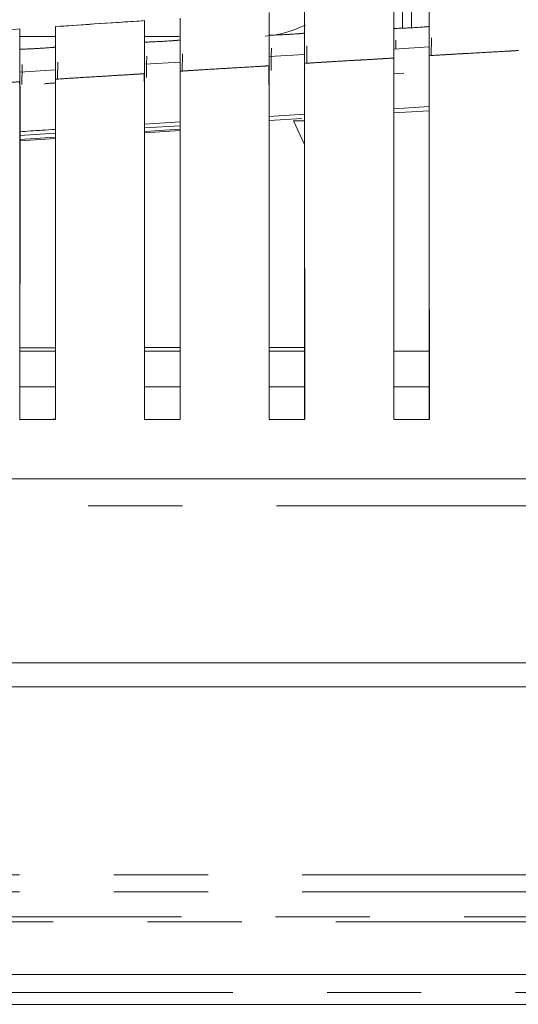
# Model space of a CAD drawing. Header units: millimetres. Extents: x 19 to 844, y 7 to 552.
# Tile 12 of 177: x 119.93 to 126.65, y 107.73 to 121. Entities that reach past the tile are written whole.
import ezdxf

# ---------------------------------------------------------------- set-up
doc = ezdxf.new("R2010")
doc.units = ezdxf.units.MM
doc.linetypes.add('PHANTOM', pattern=[12.7, 6.35, -1.27, 1.27, -1.27, 1.27, -1.27])

msp = doc.modelspace()

# ---------------------------------------------------------------- linework, layer by layer
at = {"color": 8, "linetype": 'PHANTOM', "lineweight": 0}
for p, q in [((125.088, 120.884), (125.088, 128.991)), ((119.928, 116.051), (119.928, 116.051)), ((119.93, 116.051), (120.409, 116.051)), ((121.608, 116.051), (121.608, 116.051)), ((121.61, 116.051), (122.089, 116.051)), ((123.29, 116.051), (123.769, 116.051)), ((124.97, 116.051), (125.449, 116.051)), ((59.89, 114.446), (313.406, 114.446)), ((60.236, 109.474), (313.061, 109.474)), ((60.236, 109.248), (313.061, 109.248)), ((312.607, 108.911), (60.69, 108.911)), ((60.69, 108.845), (312.607, 108.845)), ((313.3, 107.891), (59.997, 107.891))]:
    msp.add_line(p, q, dxfattribs=at)
at = {"color": 7, "linetype": 'Continuous', "lineweight": 15}
for p, q in [((125.208, 128.991), (125.208, 120.89)), ((120.408, 120.771), (119.928, 120.771)), ((122.079, 120.771), (121.608, 120.771)), ((125.478, 120.754), (125.475, 120.515)), ((123.318, 120.504), (123.319, 120.617)), ((123.799, 120.648), (123.796, 120.412)), ((124.968, 120.603), (125.448, 120.631)), ((124.997, 120.605), (124.998, 120.724)), ((121.638, 120.4), (121.64, 120.507)), ((122.12, 120.539), (122.116, 120.306)), ((123.288, 120.502), (123.768, 120.531)), ((123.315, 120.313), (123.318, 120.503)), ((119.959, 120.294), (119.961, 120.395)), ((120.44, 120.427), (120.437, 120.198)), ((122.088, 120.428), (121.608, 120.398)), ((121.637, 120.307), (121.638, 120.4)), ((124.968, 120.431), (124.974, 120.432)), ((120.408, 120.322), (119.928, 120.291)), ((119.956, 120.124), (119.958, 120.205)), ((119.958, 120.206), (119.959, 120.293)), ((121.607, 120.217), (121.614, 120.217)), ((121.635, 120.22), (121.637, 120.307)), ((123.288, 120.325), (123.294, 120.326)), ((124.968, 120.271), (125.104, 120.277)), ((124.968, 119.798), (125.448, 119.827)), ((123.288, 119.696), (123.768, 119.725)), ((125.448, 119.771), (124.968, 119.742)), ((121.608, 119.593), (122.088, 119.622)), ((122.088, 119.569), (121.608, 119.54)), ((123.731, 119.668), (123.288, 119.641)), ((123.618, 119.635), (123.768, 119.635)), ((123.768, 119.317), (123.618, 119.635)), ((120.408, 119.468), (119.928, 119.439)), ((119.928, 119.386), (120.408, 119.417)), ((121.608, 119.494), (122.088, 119.525)), ((122.088, 119.505), (121.608, 119.475)), ((120.408, 119.398), (119.928, 119.368)), ((119.928, 116.579), (120.408, 116.579)), ((119.928, 116.531), (119.928, 116.531)), ((120.409, 116.531), (119.93, 116.531)), ((121.608, 116.58), (122.088, 116.581)), ((122.089, 116.531), (121.61, 116.531)), ((123.288, 116.582), (123.768, 116.583)), ((123.769, 116.531), (123.29, 116.531)), ((125.449, 116.531), (124.97, 116.531)), ((313.406, 114.811), (59.89, 114.811)), ((108.761, 112.332), (313.406, 112.331)), ((108.771, 112.331), (313.41, 112.331)), ((108.678, 112.011), (313.425, 112.011)), ((313.937, 108.131), (59.36, 108.131)), ((313.3, 107.731), (59.997, 107.731))]:
    msp.add_line(p, q, dxfattribs=at)
msp.add_arc((123.108, 122.291), 1.52, 274.766, 296.1783, dxfattribs=at)
for points, knots in [([(124.968, 120.483), (124.968, 120.502), (124.968, 120.541), (124.968, 120.599), (124.968, 120.657), (124.968, 120.715), (124.968, 120.795), (124.969, 120.897), (124.968, 120.995), (124.968, 121.069), (124.968, 121.121), (124.968, 121.16), (124.968, 121.187), (124.968, 121.202), (124.968, 121.203), (124.968, 121.203)], [0, 0, 0, 0, 0.048521, 0.098238, 0.149054, 0.200857, 0.253515, 0.369254, 0.502155, 0.587906, 0.673416, 0.757991, 0.840982, 0.921813, 1, 1, 1, 1]), ([(125.448, 121.233), (125.448, 121.233), (125.448, 121.234), (125.448, 121.229), (125.448, 121.22), (125.448, 121.207), (125.448, 121.189), (125.448, 121.167), (125.448, 121.14), (125.448, 121.109), (125.448, 121.073), (125.448, 121.018), (125.448, 120.931), (125.448, 120.819), (125.448, 120.68), (125.448, 120.58), (125.448, 120.514)], [0, 0, 0, 0, 0.04721, 0.095384, 0.144423, 0.194212, 0.244626, 0.295527, 0.346772, 0.398209, 0.449685, 0.501045, 0.618263, 0.74943, 0.83149, 1, 1, 1, 1]), ([(122.088, 121.018), (122.088, 121.018), (122.088, 121.018), (122.088, 121.013), (122.088, 121.004), (122.088, 120.991), (122.088, 120.973), (122.088, 120.951), (122.088, 120.925), (122.088, 120.894), (122.088, 120.859), (122.088, 120.804), (122.088, 120.718), (122.088, 120.606), (122.088, 120.468), (122.088, 120.369), (122.088, 120.305)], [0, 0, 0, 0, 0.047216, 0.095388, 0.144416, 0.194188, 0.244581, 0.295459, 0.34668, 0.398097, 0.449558, 0.50091, 0.618254, 0.749295, 0.834832, 1, 1, 1, 1]), ([(123.288, 120.378), (123.288, 120.398), (123.288, 120.436), (123.288, 120.494), (123.288, 120.552), (123.288, 120.61), (123.288, 120.689), (123.289, 120.791), (123.288, 120.889), (123.288, 120.962), (123.288, 121.014), (123.288, 121.053), (123.288, 121.08), (123.288, 121.095), (123.288, 121.096), (123.288, 121.096)], [0, 0, 0, 0, 0.048556, 0.098293, 0.149117, 0.200913, 0.253553, 0.36912, 0.502169, 0.587948, 0.673466, 0.758035, 0.841013, 0.921827, 1, 1, 1, 1]), ([(123.768, 121.127), (123.768, 121.127), (123.768, 121.127), (123.768, 121.122), (123.768, 121.114), (123.768, 121.1), (123.768, 121.083), (123.768, 121.06), (123.768, 121.033), (123.768, 121.002), (123.768, 120.968), (123.768, 120.912), (123.768, 120.826), (123.768, 120.714), (123.768, 120.575), (123.768, 120.476), (123.768, 120.41)], [0, 0, 0, 0, 0.047212, 0.095386, 0.144419, 0.1942, 0.244603, 0.295493, 0.346726, 0.398153, 0.449622, 0.500978, 0.618257, 0.749363, 0.833179, 1, 1, 1, 1]), ([(119.928, 120.874), (119.728, 120.86), (119.328, 120.833), (118.928, 120.805), (118.728, 120.792)], [0, 0, 0, 0, 0.499838, 1, 1, 1, 1]), ([(119.928, 120.163), (119.928, 120.182), (119.928, 120.22), (119.928, 120.278), (119.928, 120.335), (119.928, 120.393), (119.928, 120.471), (119.929, 120.571), (119.928, 120.673), (119.928, 120.753), (119.928, 120.81), (119.928, 120.849), (119.928, 120.872), (119.928, 120.873), (119.928, 120.874)], [0, 0, 0, 0, 0.048634, 0.098422, 0.149267, 0.201056, 0.253662, 0.368912, 0.502265, 0.605237, 0.707579, 0.808145, 0.905905, 1, 1, 1, 1]), ([(121.608, 120.986), (121.408, 120.973), (121.008, 120.946), (120.608, 120.919), (120.408, 120.906)], [0, 0, 0, 0, 0.4998412, 1, 1, 1, 1]), ([(120.408, 120.906), (120.408, 120.906), (120.408, 120.906), (120.408, 120.901), (120.408, 120.893), (120.408, 120.879), (120.408, 120.862), (120.408, 120.84), (120.408, 120.813), (120.408, 120.782), (120.408, 120.748), (120.408, 120.693), (120.408, 120.607), (120.408, 120.496), (120.408, 120.358), (120.408, 120.26), (120.408, 120.196)], [0, 0, 0, 0, 0.04722, 0.095392, 0.144415, 0.194179, 0.24456, 0.295426, 0.346636, 0.398042, 0.449494, 0.500841, 0.618252, 0.749226, 0.836447, 1, 1, 1, 1]), ([(121.585, 120.985), (121.369, 120.97), (120.996, 120.945), (120.623, 120.92), (120.467, 120.91)], [0, 0, 0, 0, 0.579636, 1, 1, 1, 1]), ([(121.585, 120.985), (121.369, 120.97), (120.996, 120.945), (120.623, 120.92), (120.467, 120.91)], [0, 0, 0, 0, 0.579636, 1, 1, 1, 1]), ([(121.608, 120.272), (121.608, 120.291), (121.608, 120.33), (121.608, 120.387), (121.608, 120.445), (121.608, 120.503), (121.608, 120.581), (121.609, 120.682), (121.608, 120.779), (121.608, 120.853), (121.608, 120.904), (121.608, 120.943), (121.608, 120.97), (121.608, 120.985), (121.608, 120.986), (121.608, 120.986)], [0, 0, 0, 0, 0.0485908, 0.09835, 0.1491808, 0.2009704, 0.2535903, 0.3689893, 0.5021826, 0.5879897, 0.6735157, 0.758079, 0.8410425, 0.9218408, 1, 1, 1, 1]), ([(125.448, 120.909), (125.448, 120.909), (125.447, 120.908), (125.441, 120.907), (125.431, 120.905), (125.418, 120.904), (125.4, 120.902), (125.375, 120.9), (125.342, 120.898), (125.3, 120.895), (125.255, 120.892), (125.192, 120.889), (125.129, 120.886), (125.074, 120.884), (125.034, 120.882), (124.998, 120.882), (124.973, 120.882), (124.97, 120.883), (124.968, 120.883)], [0, 0, 0, 0, 0.043163, 0.08474, 0.125468, 0.166126, 0.207498, 0.250328, 0.313653, 0.375901, 0.438387, 0.501702, 0.626137, 0.687472, 0.749743, 0.833974, 0.915313, 1, 1, 1, 1]), ([(125.448, 120.909), (125.448, 120.909), (125.447, 120.908), (125.441, 120.907), (125.431, 120.905), (125.418, 120.904), (125.4, 120.902), (125.375, 120.9), (125.342, 120.898), (125.3, 120.895), (125.255, 120.892), (125.192, 120.889), (125.129, 120.886), (125.074, 120.884), (125.034, 120.882), (124.998, 120.882), (124.973, 120.882), (124.97, 120.883), (124.968, 120.883)], [0, 0, 0, 0, 0.043163, 0.08474, 0.125468, 0.166126, 0.207498, 0.250328, 0.313653, 0.375901, 0.438387, 0.501702, 0.626137, 0.687472, 0.749743, 0.833974, 0.915313, 1, 1, 1, 1]), ([(124.968, 120.883), (124.969, 120.883), (124.97, 120.883), (124.976, 120.882), (124.987, 120.882), (125.002, 120.882), (125.021, 120.882), (125.044, 120.883), (125.071, 120.884), (125.102, 120.885), (125.135, 120.886), (125.171, 120.888), (125.227, 120.89), (125.302, 120.895), (125.373, 120.9), (125.418, 120.904), (125.443, 120.907), (125.447, 120.908), (125.448, 120.909)], [0, 0, 0, 0, 0.041686, 0.084115, 0.127288, 0.171208, 0.215879, 0.261303, 0.307481, 0.354416, 0.40211, 0.450566, 0.499784, 0.624696, 0.749644, 0.83126, 0.914708, 1, 1, 1, 1]), ([(123.768, 120.819), (123.768, 120.818), (123.767, 120.818), (123.761, 120.817), (123.751, 120.815), (123.738, 120.814), (123.72, 120.812), (123.695, 120.81), (123.662, 120.808), (123.62, 120.805), (123.575, 120.802), (123.512, 120.798), (123.449, 120.795), (123.394, 120.793), (123.354, 120.792), (123.318, 120.791), (123.293, 120.791), (123.29, 120.792), (123.288, 120.792)], [0, 0, 0, 0, 0.043165, 0.084747, 0.12548, 0.166145, 0.207527, 0.250369, 0.313695, 0.375939, 0.438432, 0.501791, 0.626234, 0.687508, 0.749713, 0.833968, 0.915318, 1, 1, 1, 1]), ([(123.768, 120.819), (123.768, 120.818), (123.767, 120.818), (123.761, 120.817), (123.751, 120.815), (123.738, 120.814), (123.72, 120.812), (123.695, 120.81), (123.662, 120.808), (123.62, 120.805), (123.575, 120.802), (123.512, 120.798), (123.449, 120.795), (123.394, 120.793), (123.354, 120.792), (123.318, 120.791), (123.293, 120.791), (123.29, 120.792), (123.288, 120.792)], [0, 0, 0, 0, 0.043165, 0.084747, 0.12548, 0.166145, 0.207527, 0.250369, 0.313695, 0.375939, 0.438432, 0.501791, 0.626234, 0.687508, 0.749713, 0.833968, 0.915318, 1, 1, 1, 1]), ([(123.288, 120.792), (123.289, 120.792), (123.29, 120.792), (123.296, 120.791), (123.306, 120.791), (123.321, 120.791), (123.34, 120.792), (123.363, 120.792), (123.391, 120.793), (123.421, 120.794), (123.455, 120.796), (123.49, 120.797), (123.546, 120.8), (123.622, 120.805), (123.693, 120.81), (123.738, 120.814), (123.763, 120.817), (123.767, 120.818), (123.768, 120.819)], [0, 0, 0, 0, 0.0412685, 0.0833609, 0.12628, 0.1700285, 0.2146091, 0.2600242, 0.3062759, 0.3533666, 0.4012982, 0.4500727, 0.4996919, 0.6246312, 0.7496021, 0.8310684, 0.9145305, 1, 1, 1, 1]), ([(120.408, 120.63), (120.408, 120.63), (120.407, 120.63), (120.401, 120.628), (120.391, 120.627), (120.377, 120.626), (120.36, 120.624), (120.335, 120.622), (120.302, 120.62), (120.26, 120.617), (120.214, 120.614), (120.167, 120.611), (120.12, 120.608), (120.075, 120.606), (120.033, 120.604), (119.986, 120.602), (119.938, 120.601), (119.931, 120.602), (119.928, 120.603)], [0, 0, 0, 0, 0.043269, 0.084924, 0.125703, 0.166393, 0.207786, 0.250634, 0.314315, 0.376959, 0.439664, 0.502899, 0.565726, 0.628245, 0.690069, 0.752881, 0.876053, 1, 1, 1, 1]), ([(120.408, 120.63), (120.408, 120.63), (120.407, 120.63), (120.401, 120.628), (120.391, 120.627), (120.377, 120.626), (120.36, 120.624), (120.335, 120.622), (120.302, 120.62), (120.26, 120.617), (120.214, 120.614), (120.167, 120.611), (120.12, 120.608), (120.075, 120.606), (120.033, 120.604), (119.986, 120.602), (119.938, 120.601), (119.931, 120.602), (119.928, 120.603)], [0, 0, 0, 0, 0.043269, 0.084924, 0.125703, 0.166393, 0.207786, 0.250634, 0.314315, 0.376959, 0.439664, 0.502899, 0.565726, 0.628245, 0.690069, 0.752881, 0.876053, 1, 1, 1, 1]), ([(119.928, 120.603), (119.929, 120.602), (119.929, 120.602), (119.936, 120.602), (119.946, 120.602), (119.96, 120.602), (119.979, 120.602), (120.002, 120.603), (120.029, 120.604), (120.06, 120.605), (120.093, 120.607), (120.129, 120.609), (120.186, 120.612), (120.262, 120.616), (120.333, 120.622), (120.378, 120.626), (120.403, 120.629), (120.407, 120.63), (120.408, 120.63)], [0, 0, 0, 0, 0.0404586, 0.0818858, 0.1242847, 0.1676579, 0.2120081, 0.2573378, 0.3036491, 0.3509442, 0.399225, 0.4484934, 0.4987511, 0.6240692, 0.7494097, 0.8306848, 0.9142104, 1, 1, 1, 1]), ([(122.088, 120.726), (122.088, 120.726), (122.087, 120.725), (122.081, 120.724), (122.071, 120.723), (122.057, 120.721), (122.04, 120.719), (122.015, 120.717), (121.982, 120.715), (121.94, 120.712), (121.894, 120.709), (121.847, 120.706), (121.8, 120.704), (121.755, 120.702), (121.713, 120.7), (121.666, 120.698), (121.618, 120.697), (121.611, 120.698), (121.608, 120.699)], [0, 0, 0, 0, 0.043258, 0.0849032, 0.1256747, 0.1663582, 0.2077441, 0.2505835, 0.3142614, 0.3768973, 0.4396164, 0.5028777, 0.5657357, 0.628272, 0.6900992, 0.7529201, 0.8760735, 1, 1, 1, 1]), ([(122.088, 120.726), (122.088, 120.726), (122.087, 120.725), (122.081, 120.724), (122.071, 120.723), (122.057, 120.721), (122.04, 120.719), (122.015, 120.717), (121.982, 120.715), (121.94, 120.712), (121.894, 120.709), (121.847, 120.706), (121.8, 120.704), (121.755, 120.702), (121.713, 120.7), (121.666, 120.698), (121.618, 120.697), (121.611, 120.698), (121.608, 120.699)], [0, 0, 0, 0, 0.043258, 0.0849032, 0.1256747, 0.1663582, 0.2077441, 0.2505835, 0.3142614, 0.3768973, 0.4396164, 0.5028777, 0.5657357, 0.628272, 0.6900992, 0.7529201, 0.8760735, 1, 1, 1, 1]), ([(121.608, 120.699), (121.609, 120.699), (121.609, 120.698), (121.616, 120.698), (121.626, 120.698), (121.641, 120.698), (121.66, 120.698), (121.683, 120.699), (121.71, 120.7), (121.74, 120.701), (121.774, 120.703), (121.81, 120.704), (121.866, 120.707), (121.942, 120.712), (122.013, 120.717), (122.058, 120.721), (122.083, 120.724), (122.087, 120.725), (122.088, 120.726)], [0, 0, 0, 0, 0.040862, 0.082613, 0.125255, 0.168791, 0.213223, 0.258555, 0.304788, 0.351924, 0.399966, 0.448915, 0.498774, 0.624103, 0.74946, 0.83084, 0.914349, 1, 1, 1, 1]), ([(123.768, 120.41), (123.867, 120.417), (124.067, 120.43), (124.371, 120.447), (124.672, 120.464), (124.873, 120.475), (124.968, 120.481)], [0, 0, 0, 0, 0.248048, 0.498406, 0.762428, 1, 1, 1, 1]), ([(124.968, 115.611), (124.968, 116.424), (124.968, 118.048), (124.968, 119.671), (124.968, 120.482)], [0, 0, 0, 0, 0.500123, 1, 1, 1, 1]), ([(124.968, 120.481), (124.968, 120.076), (124.968, 119.265), (124.969, 118.057), (124.968, 116.839), (124.968, 116.027), (124.968, 115.611)], [0, 0, 0, 0, 0.249677, 0.499703, 0.743898, 1, 1, 1, 1]), ([(125.448, 120.514), (125.547, 120.52), (125.747, 120.533), (126.051, 120.55), (126.352, 120.566), (126.553, 120.577), (126.648, 120.582)], [0, 0, 0, 0, 0.248079, 0.498442, 0.762469, 1, 1, 1, 1]), ([(125.449, 115.614), (125.449, 116.158), (125.448, 117.349), (125.448, 118.982), (125.448, 120.071), (125.448, 120.514)], [0, 0, 0, 0, 0.333125, 0.729072, 1, 1, 1, 1]), ([(125.448, 120.514), (125.448, 119.697), (125.448, 118.064), (125.448, 116.429), (125.448, 115.612)], [0, 0, 0, 0, 0.500044, 1, 1, 1, 1]), ([(122.088, 120.305), (122.187, 120.311), (122.387, 120.325), (122.691, 120.343), (122.992, 120.36), (123.192, 120.371), (123.287, 120.377)], [0, 0, 0, 0, 0.248015, 0.498368, 0.762385, 1, 1, 1, 1]), ([(123.287, 120.377), (123.288, 119.98), (123.288, 119.187), (123.289, 118.013), (123.288, 116.821), (123.288, 116.027), (123.288, 115.611)], [0, 0, 0, 0, 0.24966, 0.499686, 0.738693, 1, 1, 1, 1]), ([(123.288, 115.611), (123.288, 116.406), (123.288, 117.996), (123.288, 119.584), (123.288, 120.378)], [0, 0, 0, 0, 0.50013, 1, 1, 1, 1]), ([(123.768, 120.41), (123.768, 119.611), (123.768, 118.012), (123.768, 116.412), (123.768, 115.612)], [0, 0, 0, 0, 0.500048, 1, 1, 1, 1]), ([(123.775, 120.336), (123.774, 120.336), (123.774, 120.336), (123.771, 120.336), (123.771, 120.336)], [0, 0, 0, 0, 0.994292, 1, 1, 1, 1]), ([(120.408, 120.196), (120.507, 120.203), (120.707, 120.217), (121.011, 120.235), (121.312, 120.253), (121.512, 120.264), (121.607, 120.27)], [0, 0, 0, 0, 0.24798, 0.498328, 0.76234, 1, 1, 1, 1]), ([(121.607, 120.27), (121.608, 119.882), (121.608, 119.107), (121.609, 118.062), (121.608, 116.896), (121.608, 116.119), (121.608, 115.611)], [0, 0, 0, 0, 0.249641, 0.499669, 0.673013, 1, 1, 1, 1]), ([(121.608, 115.611), (121.608, 116.388), (121.608, 117.942), (121.608, 119.496), (121.608, 120.272)], [0, 0, 0, 0, 0.500137, 1, 1, 1, 1]), ([(122.088, 120.305), (122.088, 119.523), (122.088, 117.959), (122.088, 116.395), (122.088, 115.612)], [0, 0, 0, 0, 0.500051, 1, 1, 1, 1]), ([(122.095, 120.244), (122.094, 120.243), (122.093, 120.243), (122.089, 120.243), (122.088, 120.243)], [0, 0, 0, 0, 0.750548, 1, 1, 1, 1]), ([(119.927, 120.161), (119.928, 119.783), (119.928, 119.025), (119.929, 117.863), (119.928, 116.725), (119.928, 115.966), (119.928, 115.611)], [0, 0, 0, 0, 0.249621, 0.499651, 0.766392, 1, 1, 1, 1]), ([(119.928, 115.611), (119.928, 116.37), (119.928, 117.888), (119.928, 119.405), (119.928, 120.163)], [0, 0, 0, 0, 0.500145, 1, 1, 1, 1]), ([(119.934, 120.106), (119.934, 119.941), (119.934, 119.469), (119.932, 117.971), (119.931, 116.638), (119.929, 115.611)], [0, 0, 0, 0, 0.110294, 0.314715, 1, 1, 1, 1]), ([(120.408, 120.147), (120.402, 120.147), (120.389, 120.145), (120.347, 120.142), (120.304, 120.139), (120.269, 120.136), (120.264, 120.136)], [0, 0, 0, 0, 0.2063314, 0.4481631, 0.9300113, 1, 1, 1, 1]), ([(120.409, 115.614), (120.409, 115.997), (120.409, 116.76), (120.408, 117.745), (120.408, 118.89), (120.408, 119.654), (120.408, 120.196)], [0, 0, 0, 0, 0.250578, 0.499786, 0.644641, 1, 1, 1, 1]), ([(120.408, 120.196), (120.408, 119.433), (120.408, 117.905), (120.408, 116.377), (120.408, 115.613)], [0, 0, 0, 0, 0.500055, 1, 1, 1, 1]), ([(119.928, 119.489), (120.027, 119.496), (120.187, 119.507), (120.347, 119.516), (120.408, 119.52)], [0, 0, 0, 0, 0.619569, 1, 1, 1, 1]), ([(119.928, 115.611), (119.968, 115.611), (120.048, 115.611), (120.168, 115.611), (120.289, 115.613), (120.369, 115.614), (120.409, 115.614)], [0, 0, 0, 0, 0.249823, 0.499568, 0.749538, 1, 1, 1, 1]), ([(119.928, 115.611), (120.008, 115.611), (120.168, 115.611), (120.329, 115.612), (120.409, 115.612)], [0, 0, 0, 0, 0.49995, 1, 1, 1, 1]), ([(121.608, 115.611), (121.648, 115.611), (121.728, 115.611), (121.848, 115.611), (121.969, 115.613), (122.049, 115.613), (122.089, 115.614)], [0, 0, 0, 0, 0.249835, 0.499595, 0.749567, 1, 1, 1, 1]), ([(121.608, 115.611), (121.688, 115.611), (121.848, 115.611), (122.009, 115.612), (122.089, 115.612)], [0, 0, 0, 0, 0.499953, 1, 1, 1, 1]), ([(123.288, 115.611), (123.32, 115.611), (123.4, 115.611), (123.561, 115.611), (123.689, 115.613), (123.769, 115.614)], [0, 0, 0, 0, 0.19988, 0.49962, 1, 1, 1, 1]), ([(123.288, 115.611), (123.368, 115.611), (123.528, 115.611), (123.689, 115.612), (123.769, 115.612)], [0, 0, 0, 0, 0.499956, 1, 1, 1, 1]), ([(124.968, 115.611), (125, 115.611), (125.08, 115.611), (125.241, 115.611), (125.369, 115.613), (125.449, 115.614)], [0, 0, 0, 0, 0.199887, 0.499645, 1, 1, 1, 1]), ([(124.968, 115.611), (125.048, 115.611), (125.208, 115.611), (125.368, 115.612), (125.449, 115.612)], [0, 0, 0, 0, 0.499959, 1, 1, 1, 1])]:
    msp.add_open_spline(points, degree=3, knots=knots, dxfattribs=at)
at = {"color": 8, "linetype": 'PHANTOM', "lineweight": 0}
for points, knots in [([(123.768, 120.41), (123.852, 120.416), (124.052, 120.428), (124.368, 120.447), (124.685, 120.465), (124.885, 120.477), (124.968, 120.483)], [0, 0, 0, 0, 0.208443, 0.499999, 0.791751, 1, 1, 1, 1]), ([(125.448, 120.514), (125.532, 120.519), (125.732, 120.531), (126.048, 120.549), (126.365, 120.567), (126.565, 120.579), (126.648, 120.584)], [0, 0, 0, 0, 0.20844, 0.499999, 0.791749, 1, 1, 1, 1]), ([(122.088, 120.305), (122.172, 120.31), (122.372, 120.323), (122.688, 120.342), (123.005, 120.36), (123.205, 120.373), (123.288, 120.378)], [0, 0, 0, 0, 0.208447, 0.4999992, 0.7917536, 1, 1, 1, 1]), ([(120.408, 120.196), (120.492, 120.202), (120.692, 120.215), (121.008, 120.234), (121.325, 120.254), (121.525, 120.266), (121.608, 120.272)], [0, 0, 0, 0, 0.2084505, 0.4999992, 0.791756, 1, 1, 1, 1]), ([(118.728, 120.086), (118.812, 120.091), (119.012, 120.105), (119.328, 120.125), (119.645, 120.144), (119.845, 120.157), (119.928, 120.163)], [0, 0, 0, 0, 0.208454, 0.499999, 0.791758, 1, 1, 1, 1])]:
    msp.add_open_spline(points, degree=3, knots=knots, dxfattribs=at)
at = {"color": 7, "linetype": 'Continuous', "lineweight": 15}
for points in [[(123.769, 115.614), (123.768, 117.229), (123.768, 118.828), (123.768, 120.41)], [(122.089, 115.614), (122.088, 117.194), (122.088, 118.758), (122.088, 120.305)], [(119.928, 119.987), (119.929, 118.547), (119.928, 117.087), (119.928, 115.609)]]:
    msp.add_open_spline(points, degree=3, dxfattribs=at)

doc.saveas('drawing.dxf')
